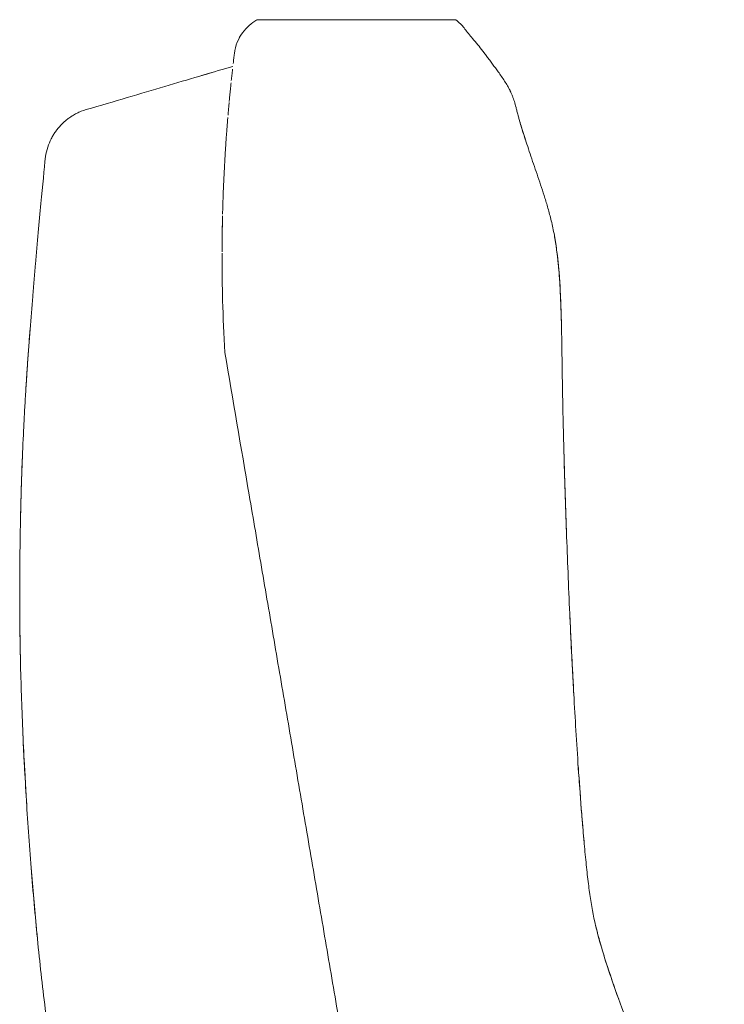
# Model space of a CAD drawing. Header units: metres. Extents: x 4.1 to 64.5, y -1.6 to 14.4.
# Tile 39 of 84: x 21.443 to 21.588, y 0.411 to 0.613. Entities that reach past the tile are written whole.
import ezdxf

# ---------------------------------------------------------------- set-up
doc = ezdxf.new("R2010")
doc.units = ezdxf.units.M
doc.layers.add('I-FURN', color=7, linetype='Continuous', lineweight=18)

# ---------------------------------------------------------------- blocks, each defined once
blk = doc.blocks.new('Furniture_Figueras-Seating_Smartseat_13011 - 13011-V1-Corte 4')
at = {"layer": 'I-FURN'}
for p, q in [((21.49221169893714, 0.6127271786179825), (21.49213301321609, 0.6126985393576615)), ((21.49221169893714, 0.6127271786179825), (21.49213301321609, 0.6126985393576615)), ((21.49221169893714, 0.6127271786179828), (21.4921330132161, 0.6126985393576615)), ((21.49221169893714, 0.6127271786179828), (21.4921330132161, 0.6126985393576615)), ((21.49221169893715, 0.6127271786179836), (21.4921330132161, 0.6126985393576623)), ((21.49221169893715, 0.6127271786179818), (21.49213301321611, 0.6126985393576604)), ((21.49221169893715, 0.6127271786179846), (21.49213301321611, 0.6126985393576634)), ((21.49213332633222, 0.612698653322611), (21.49221169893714, 0.6127271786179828)), ((21.49213332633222, 0.612698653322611), (21.49221169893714, 0.6127271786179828)), ((21.49213332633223, 0.612698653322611), (21.49221169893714, 0.6127271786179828)), ((21.49213332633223, 0.612698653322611), (21.49221169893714, 0.6127271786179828)), ((21.49213332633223, 0.6126986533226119), (21.49221169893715, 0.6127271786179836)), ((21.49213332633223, 0.61269865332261), (21.49221169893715, 0.6127271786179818)), ((21.49213332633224, 0.6126986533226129), (21.49221169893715, 0.6127271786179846)), ((21.53277397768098, 0.6127271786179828), (21.49221169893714, 0.6127271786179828)), ((21.53277397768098, 0.6127271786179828), (21.49221169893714, 0.6127271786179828)), ((21.53277397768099, 0.6127271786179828), (21.49221169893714, 0.6127271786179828)), ((21.53277397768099, 0.6127271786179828), (21.49221169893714, 0.6127271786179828)), ((21.53277397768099, 0.6127271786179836), (21.49221169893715, 0.6127271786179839)), ((21.53277397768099, 0.6127271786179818), (21.49221169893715, 0.6127271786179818)), ((21.532773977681, 0.6127271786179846), (21.49221169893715, 0.612727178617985))]:
    blk.add_line(p, q, dxfattribs=at)
for points in [[(21.48745018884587, 0.6058090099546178), (21.48764810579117, 0.6074291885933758), (21.48889535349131, 0.6103301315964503), (21.49098424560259, 0.6120709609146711), (21.49205364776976, 0.6126696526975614)], [(21.48897714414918, 0.6098569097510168), (21.48862477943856, 0.6093413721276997), (21.48832303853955, 0.6087842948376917), (21.4880799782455, 0.6081975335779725)], [(21.48897714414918, 0.6098569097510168), (21.48862477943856, 0.6093413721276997), (21.48832303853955, 0.6087842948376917), (21.4880799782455, 0.6081975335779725)], [(21.48897714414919, 0.6098569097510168), (21.48862477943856, 0.6093413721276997), (21.48832303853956, 0.6087842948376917), (21.48807997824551, 0.6081975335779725)], [(21.48897714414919, 0.6098569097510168), (21.48862477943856, 0.6093413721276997), (21.48832303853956, 0.6087842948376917), (21.48807997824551, 0.6081975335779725)], [(21.48897714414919, 0.6098569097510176), (21.48862477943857, 0.6093413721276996), (21.48832303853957, 0.6087842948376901), (21.48807997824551, 0.6081975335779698)], [(21.48897714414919, 0.609856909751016), (21.48862477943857, 0.6093413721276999), (21.48832303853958, 0.6087842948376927), (21.48807997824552, 0.6081975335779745)], [(21.4889771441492, 0.6098569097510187), (21.48862477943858, 0.6093413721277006), (21.48832303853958, 0.6087842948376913), (21.48807997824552, 0.6081975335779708)], [(21.48720288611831, 0.6037318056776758), (21.48724621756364, 0.6041054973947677), (21.48733046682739, 0.6048213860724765), (21.487411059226, 0.6054886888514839), (21.48745018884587, 0.6058090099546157)], [(21.45818306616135, 0.5946045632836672), (21.46397688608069, 0.5963201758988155), (21.47459673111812, 0.599464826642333), (21.48328098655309, 0.6020363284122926), (21.48713921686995, 0.603178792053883)], [(21.48271346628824, 0.601868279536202), (21.48205352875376, 0.601672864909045), (21.48138772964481, 0.6014757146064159), (21.48071606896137, 0.6012768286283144)], [(21.48271346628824, 0.6018682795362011), (21.48205352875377, 0.601672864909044), (21.48138772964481, 0.6014757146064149), (21.48071606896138, 0.6012768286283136)], [(21.48271346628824, 0.6018682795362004), (21.48205352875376, 0.6016728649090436), (21.48138772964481, 0.6014757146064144), (21.48071606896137, 0.601276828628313)], [(21.48271346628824, 0.6018682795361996), (21.48205352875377, 0.6016728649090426), (21.48138772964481, 0.6014757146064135), (21.48071606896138, 0.6012768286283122)], [(21.48271346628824, 0.6018682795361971), (21.48205352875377, 0.6016728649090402), (21.48138772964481, 0.601475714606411), (21.48071606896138, 0.6012768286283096)], [(21.48271346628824, 0.6018682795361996), (21.48205352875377, 0.6016728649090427), (21.48138772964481, 0.6014757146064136), (21.48071606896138, 0.6012768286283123)], [(21.48087743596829, 0.6013246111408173), (21.4815516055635, 0.6015242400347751), (21.48221415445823, 0.6017204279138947), (21.48286508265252, 0.6019131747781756)], [(21.48087743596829, 0.6013246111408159), (21.4815516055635, 0.6015242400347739), (21.48221415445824, 0.6017204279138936), (21.48286508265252, 0.6019131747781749)], [(21.48087743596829, 0.6013246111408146), (21.4815516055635, 0.6015242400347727), (21.48221415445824, 0.6017204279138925), (21.48286508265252, 0.6019131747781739)], [(21.48087743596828, 0.6013246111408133), (21.48155160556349, 0.6015242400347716), (21.48221415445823, 0.6017204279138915), (21.48286508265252, 0.601913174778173)], [(21.48087743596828, 0.6013246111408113), (21.48155160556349, 0.6015242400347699), (21.48221415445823, 0.6017204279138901), (21.48286508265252, 0.6019131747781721)], [(21.48087743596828, 0.6013246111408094), (21.48155160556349, 0.601524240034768), (21.48221415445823, 0.6017204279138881), (21.48286508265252, 0.60191317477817)]]:
    blk.add_open_spline(points, degree=3, dxfattribs=at)
for points, knots in [([(21.532773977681, 0.6127271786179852), (21.53319997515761, 0.6124078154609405), (21.5339140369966, 0.6117689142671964), (21.53483814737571, 0.6106008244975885), (21.53553246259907, 0.6096544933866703), (21.5364565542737, 0.6086163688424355), (21.53756696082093, 0.6072733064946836), (21.53840710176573, 0.6061684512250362), (21.53912674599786, 0.6052190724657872), (21.53972903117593, 0.60442139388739), (21.54032534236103, 0.6036254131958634), (21.54088552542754, 0.6028686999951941), (21.54147476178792, 0.602059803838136), (21.542141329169, 0.6011189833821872), (21.54279357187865, 0.6001465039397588), (21.54337602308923, 0.5992034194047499), (21.54382617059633, 0.5983779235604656), (21.54415715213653, 0.597675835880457), (21.54439477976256, 0.5971051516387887), (21.544603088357, 0.5965332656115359), (21.54484182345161, 0.5957950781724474), (21.54505997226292, 0.5950084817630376), (21.54530979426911, 0.5940332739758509), (21.5455327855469, 0.5931578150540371), (21.54577955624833, 0.5922489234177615), (21.54603142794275, 0.5913813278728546), (21.54625114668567, 0.5906492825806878), (21.54649717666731, 0.5898538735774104), (21.54684993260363, 0.5887414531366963), (21.54734053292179, 0.5872404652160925), (21.54799807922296, 0.5852855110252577), (21.54894294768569, 0.5825215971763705), (21.54991482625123, 0.5796967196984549), (21.55075728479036, 0.5771273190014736), (21.55123054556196, 0.5756083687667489), (21.5515768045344, 0.5744460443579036), (21.551922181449, 0.5732174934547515), (21.55238158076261, 0.571450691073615), (21.553142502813, 0.5680555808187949), (21.55393289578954, 0.5621774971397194), (21.55429035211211, 0.5553513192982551), (21.55441847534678, 0.5505111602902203), (21.55447205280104, 0.5478175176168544), (21.55450519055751, 0.5458677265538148), (21.55453429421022, 0.5439783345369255), (21.55457116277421, 0.5414857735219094), (21.55463557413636, 0.5372131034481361), (21.55475383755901, 0.5312579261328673), (21.5549039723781, 0.5252581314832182), (21.55504725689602, 0.5202112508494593), (21.55517024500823, 0.516195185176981), (21.55530693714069, 0.5120367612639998), (21.55550052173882, 0.5065144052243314), (21.55576642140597, 0.4995586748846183), (21.55606496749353, 0.4925427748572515), (21.55632418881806, 0.4869124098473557), (21.55653197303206, 0.4826325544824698), (21.55674305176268, 0.4785150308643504), (21.55702011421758, 0.4733838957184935), (21.55737619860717, 0.4672465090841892), (21.55786370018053, 0.4596336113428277), (21.55835867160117, 0.4527404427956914), (21.55884139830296, 0.4467973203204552), (21.55924433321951, 0.4423129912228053), (21.55966925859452, 0.4381299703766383), (21.56025676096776, 0.4332202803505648), (21.56098035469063, 0.4290679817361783), (21.56198996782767, 0.4250046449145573), (21.56287872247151, 0.4219260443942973), (21.56391097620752, 0.4186594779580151), (21.56550079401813, 0.4139517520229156), (21.56780081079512, 0.4076619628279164), (21.57091123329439, 0.3998425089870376), (21.57538633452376, 0.3894660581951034), (21.58126531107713, 0.376852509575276), (21.58569998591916, 0.367406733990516), (21.58777694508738, 0.3628778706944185)], [0, 0, 0, 0, 0.06666666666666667, 0.1, 0.1333333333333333, 0.1666666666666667, 0.2, 0.2333333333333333, 0.25, 0.2666666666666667, 0.2833333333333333, 0.3, 0.3166666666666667, 0.3333333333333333, 0.35, 0.3666666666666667, 0.3833333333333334, 0.3916666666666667, 0.4, 0.4083333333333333, 0.4166666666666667, 0.4333333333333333, 0.4416666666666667, 0.45, 0.4583333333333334, 0.4625, 0.4666666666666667, 0.4708333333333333, 0.475, 0.4833333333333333, 0.4916666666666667, 0.5, 0.5166666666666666, 0.5249999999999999, 0.5291666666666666, 0.5333333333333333, 0.5375000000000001, 0.5416666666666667, 0.55, 0.5666666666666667, 0.5833333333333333, 0.5916666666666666, 0.5958333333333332, 0.6, 0.6041666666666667, 0.6083333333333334, 0.6166666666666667, 0.6333333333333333, 0.6499999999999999, 0.6583333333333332, 0.6666666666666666, 0.675, 0.6833333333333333, 0.7, 0.7166666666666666, 0.7249999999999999, 0.7333333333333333, 0.7416666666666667, 0.75, 0.7666666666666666, 0.7833333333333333, 0.8, 0.8083333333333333, 0.8166666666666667, 0.825, 0.8333333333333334, 0.8500000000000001, 0.8583333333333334, 0.8666666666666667, 0.875, 0.8833333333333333, 0.9, 0.9166666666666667, 0.9333333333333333, 0.9666666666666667, 1, 1, 1, 1]), ([(21.4868178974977, 0.6002565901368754), (21.48685685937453, 0.6006256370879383), (21.48693857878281, 0.6013874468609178), (21.48702472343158, 0.6021658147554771), (21.48706986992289, 0.6025672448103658)], [0.69482820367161, 0.69482820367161, 0.69482820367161, 0.69482820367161, 0.75, 0.8125, 0.8125, 0.8125, 0.8125]), ([(21.48667267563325, 0.5988537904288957), (21.48666905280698, 0.5988180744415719), (21.48664043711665, 0.59853552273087), (21.48659869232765, 0.5981183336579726), (21.4865458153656, 0.5975803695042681), (21.48650366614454, 0.5971460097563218), (21.48646281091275, 0.5967191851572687), (21.48642808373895, 0.5963517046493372), (21.4864060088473, 0.5961156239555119), (21.4863962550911, 0.5960107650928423)], [0.2439516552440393, 0.2439516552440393, 0.2439516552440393, 0.2439516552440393, 0.25, 0.2916666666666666, 0.3125, 0.3333333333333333, 0.3541666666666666, 0.375, 0.3911606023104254, 0.3911606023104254, 0.3911606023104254, 0.3911606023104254]), ([(21.48658698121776, 0.597998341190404), (21.48659064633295, 0.5980353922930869), (21.48661697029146, 0.598301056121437), (21.48667799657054, 0.5989098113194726), (21.48673470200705, 0.5994612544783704), (21.48676811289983, 0.5997819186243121)], [0.5886904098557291, 0.5886904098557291, 0.5886904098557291, 0.5886904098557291, 0.59375, 0.625, 0.671525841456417, 0.671525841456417, 0.671525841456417, 0.671525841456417]), ([(21.5440637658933, 0.5978706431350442), (21.543905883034, 0.5982118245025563), (21.54369775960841, 0.5986164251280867), (21.54346918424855, 0.5990212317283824), (21.54343117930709, 0.5990876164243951)], [0.6428571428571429, 0.6428571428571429, 0.6428571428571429, 0.6428571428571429, 0.6607142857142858, 0.6642153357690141, 0.6642153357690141, 0.6642153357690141, 0.6642153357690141]), ([(21.54406376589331, 0.5978706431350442), (21.54390588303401, 0.5982118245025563), (21.54369775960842, 0.5986164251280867), (21.54346918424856, 0.5990212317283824), (21.5434311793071, 0.5990876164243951)], [0.6428571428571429, 0.6428571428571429, 0.6428571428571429, 0.6428571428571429, 0.6607142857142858, 0.6642153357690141, 0.6642153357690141, 0.6642153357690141, 0.6642153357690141]), ([(21.54406376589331, 0.5978706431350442), (21.54390588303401, 0.5982118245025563), (21.54369775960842, 0.5986164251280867), (21.54346918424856, 0.5990212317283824), (21.5434311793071, 0.5990876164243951)], [0.6428571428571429, 0.6428571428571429, 0.6428571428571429, 0.6428571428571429, 0.6607142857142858, 0.6642153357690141, 0.6642153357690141, 0.6642153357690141, 0.6642153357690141]), ([(21.54406376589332, 0.5978706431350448), (21.54390588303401, 0.5982118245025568), (21.54369775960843, 0.5986164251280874), (21.54346918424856, 0.5990212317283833), (21.54343117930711, 0.5990876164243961)], [0.6428571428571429, 0.6428571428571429, 0.6428571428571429, 0.6428571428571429, 0.6607142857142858, 0.6642153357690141, 0.6642153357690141, 0.6642153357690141, 0.6642153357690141]), ([(21.54406376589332, 0.5978706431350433), (21.54390588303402, 0.5982118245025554), (21.54369775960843, 0.5986164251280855), (21.54346918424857, 0.5990212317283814), (21.54343117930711, 0.5990876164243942)], [0.6428571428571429, 0.6428571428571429, 0.6428571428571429, 0.6428571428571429, 0.6607142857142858, 0.6642153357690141, 0.6642153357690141, 0.6642153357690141, 0.6642153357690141]), ([(21.54406376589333, 0.597870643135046), (21.54390588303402, 0.5982118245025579), (21.54369775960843, 0.5986164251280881), (21.54346918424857, 0.599021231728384), (21.54343117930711, 0.5990876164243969)], [0.6428571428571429, 0.6428571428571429, 0.6428571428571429, 0.6428571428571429, 0.6607142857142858, 0.6642153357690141, 0.6642153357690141, 0.6642153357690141, 0.6642153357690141]), ([(21.4487607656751, 0.5847037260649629), (21.44886382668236, 0.5853869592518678), (21.44918060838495, 0.5866851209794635), (21.44979066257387, 0.5881197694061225), (21.45035344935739, 0.5891216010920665), (21.45079874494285, 0.5897992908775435), (21.45119791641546, 0.5903267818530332), (21.45153872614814, 0.5907334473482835), (21.45180973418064, 0.59103548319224), (21.45208812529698, 0.591325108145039), (21.45245909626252, 0.5916862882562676), (21.4529373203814, 0.5921089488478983), (21.45356256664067, 0.5925942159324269), (21.45428876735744, 0.5930818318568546), (21.45512933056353, 0.5935556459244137), (21.45636090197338, 0.5941201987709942), (21.45742176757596, 0.5944508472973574), (21.45818306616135, 0.5946045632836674)], [0, 0, 0, 0, 0.125, 0.25, 0.3125, 0.375, 0.4375, 0.46875, 0.5, 0.53125, 0.5625, 0.625, 0.6875, 0.75, 0.8125, 0.875, 1, 1, 1, 1]), ([(21.48623277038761, 0.5942010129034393), (21.48625179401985, 0.594418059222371), (21.48628432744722, 0.5947849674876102), (21.48633014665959, 0.5952929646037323), (21.48635922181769, 0.5956104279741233), (21.48637370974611, 0.5957674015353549)], [0.4485778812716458, 0.4485778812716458, 0.4485778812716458, 0.4485778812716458, 0.46875, 0.484375, 0.5, 0.5, 0.5, 0.5]), ([(21.48576128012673, 0.5882200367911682), (21.48578659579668, 0.5885816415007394), (21.48583553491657, 0.5892641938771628), (21.48589488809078, 0.5900603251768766), (21.48594104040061, 0.5906631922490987), (21.48597570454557, 0.5911082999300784), (21.48600942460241, 0.5915341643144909), (21.48605173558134, 0.5920604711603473), (21.48608293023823, 0.5924402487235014), (21.48610318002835, 0.5926838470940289), (21.48610496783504, 0.5927053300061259)], [0.3275600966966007, 0.3275600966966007, 0.3275600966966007, 0.3275600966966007, 0.34375, 0.359375, 0.3671875, 0.375, 0.3828125, 0.390625, 0.40625, 0.4077715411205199, 0.4077715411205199, 0.4077715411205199, 0.4077715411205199]), ([(21.48622596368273, 0.5941232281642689), (21.48621929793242, 0.5940469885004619), (21.48620314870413, 0.5938615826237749), (21.48617618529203, 0.5935490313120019), (21.4861548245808, 0.5932983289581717), (21.48614399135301, 0.5931702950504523)], [0.4715386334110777, 0.4715386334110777, 0.4715386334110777, 0.4715386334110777, 0.4791666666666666, 0.4895833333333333, 0.5, 0.5, 0.5, 0.5]), ([(21.54707855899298, 0.5880445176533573), (21.54678732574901, 0.5889343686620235), (21.54636194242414, 0.5902780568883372), (21.54602650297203, 0.5913932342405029), (21.545799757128, 0.5921838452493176), (21.54566653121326, 0.5926657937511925), (21.54559660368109, 0.5929266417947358), (21.54556192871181, 0.5930577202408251)], [0.5183977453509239, 0.5183977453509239, 0.5183977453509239, 0.5183977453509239, 0.5357142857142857, 0.5535714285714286, 0.5625, 0.5669642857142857, 0.5714285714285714, 0.5714285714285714, 0.5714285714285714, 0.5714285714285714]), ([(21.54707855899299, 0.5880445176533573), (21.54678732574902, 0.5889343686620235), (21.54636194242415, 0.5902780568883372), (21.54602650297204, 0.5913932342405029), (21.54579975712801, 0.5921838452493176), (21.54566653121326, 0.5926657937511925), (21.5455966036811, 0.5929266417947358), (21.54556192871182, 0.5930577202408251)], [0.5183977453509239, 0.5183977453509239, 0.5183977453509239, 0.5183977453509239, 0.5357142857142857, 0.5535714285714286, 0.5625, 0.5669642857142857, 0.5714285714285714, 0.5714285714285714, 0.5714285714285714, 0.5714285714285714]), ([(21.54707855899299, 0.5880445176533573), (21.54678732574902, 0.5889343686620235), (21.54636194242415, 0.5902780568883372), (21.54602650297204, 0.5913932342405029), (21.54579975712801, 0.5921838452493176), (21.54566653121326, 0.5926657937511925), (21.5455966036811, 0.5929266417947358), (21.54556192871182, 0.5930577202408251)], [0.5183977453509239, 0.5183977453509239, 0.5183977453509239, 0.5183977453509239, 0.5357142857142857, 0.5535714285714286, 0.5625, 0.5669642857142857, 0.5714285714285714, 0.5714285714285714, 0.5714285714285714, 0.5714285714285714]), ([(21.547078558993, 0.5880445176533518), (21.54678732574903, 0.5889343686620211), (21.54636194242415, 0.5902780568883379), (21.54602650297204, 0.5913932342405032), (21.54579975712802, 0.592183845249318), (21.54566653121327, 0.5926657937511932), (21.54559660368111, 0.5929266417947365), (21.54556192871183, 0.593057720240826)], [0.5183977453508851, 0.5183977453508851, 0.5183977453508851, 0.5183977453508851, 0.5357142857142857, 0.5535714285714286, 0.5625, 0.5669642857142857, 0.5714285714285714, 0.5714285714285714, 0.5714285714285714, 0.5714285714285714]), ([(21.547078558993, 0.5880445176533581), (21.54678732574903, 0.5889343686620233), (21.54636194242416, 0.5902780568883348), (21.54602650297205, 0.591393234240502), (21.54579975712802, 0.5921838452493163), (21.54566653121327, 0.5926657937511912), (21.54559660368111, 0.592926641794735), (21.54556192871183, 0.5930577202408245)], [0.5183977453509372, 0.5183977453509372, 0.5183977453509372, 0.5183977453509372, 0.5357142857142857, 0.5535714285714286, 0.5625, 0.5669642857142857, 0.5714285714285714, 0.5714285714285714, 0.5714285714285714, 0.5714285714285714]), ([(21.547078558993, 0.5880445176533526), (21.54678732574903, 0.5889343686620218), (21.54636194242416, 0.5902780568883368), (21.54602650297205, 0.5913932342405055), (21.54579975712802, 0.5921838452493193), (21.54566653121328, 0.5926657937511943), (21.54559660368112, 0.5929266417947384), (21.54556192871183, 0.5930577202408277)], [0.5183977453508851, 0.5183977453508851, 0.5183977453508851, 0.5183977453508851, 0.5357142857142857, 0.5535714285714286, 0.5625, 0.5669642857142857, 0.5714285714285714, 0.5714285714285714, 0.5714285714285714, 0.5714285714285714]), ([(21.48577138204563, 0.588363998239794), (21.48575299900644, 0.5881029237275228), (21.48570655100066, 0.5874325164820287), (21.48564258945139, 0.5864683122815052), (21.48558114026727, 0.585494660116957), (21.48552591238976, 0.5845877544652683), (21.48548547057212, 0.5838903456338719), (21.48546117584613, 0.5834565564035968)], [0.610803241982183, 0.610803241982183, 0.610803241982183, 0.610803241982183, 0.625, 0.6458333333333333, 0.65625, 0.6666666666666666, 0.6822101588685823, 0.6822101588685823, 0.6822101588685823, 0.6822101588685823]), ([(21.4567221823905, 0.3628778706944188), (21.45624256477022, 0.3650719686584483), (21.45530930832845, 0.3695228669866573), (21.45348218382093, 0.3789425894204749), (21.45133806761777, 0.3913200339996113), (21.44921785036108, 0.4058341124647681), (21.44752819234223, 0.4200590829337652), (21.44616579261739, 0.4344185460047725), (21.44505397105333, 0.4492471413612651), (21.44435815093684, 0.4614913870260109), (21.44394864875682, 0.4709997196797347), (21.44371727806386, 0.4779362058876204), (21.44355837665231, 0.4849972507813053), (21.44348117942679, 0.4922295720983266), (21.44348928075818, 0.4994814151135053), (21.44357167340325, 0.5064994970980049), (21.44371124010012, 0.5133850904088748), (21.44391361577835, 0.5204465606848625), (21.44416694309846, 0.5265315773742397), (21.44438803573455, 0.5308517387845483), (21.44452494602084, 0.5333153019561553), (21.44463226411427, 0.5351538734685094), (21.44474353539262, 0.536977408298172), (21.4448967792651, 0.5393899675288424), (21.44517646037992, 0.5435597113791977), (21.44560188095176, 0.5493581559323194), (21.44605000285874, 0.5549681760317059), (21.4464203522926, 0.5593888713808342), (21.44680255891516, 0.5638241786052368), (21.44728750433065, 0.5692424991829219), (21.44802495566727, 0.5771718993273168), (21.44850325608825, 0.5820879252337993), (21.4487607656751, 0.5847037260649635)], [0, 0, 0, 0, 0.03125, 0.0625, 0.125, 0.1875, 0.25, 0.3125, 0.375, 0.4375, 0.46875, 0.5, 0.53125, 0.5625, 0.59375, 0.625, 0.65625, 0.6875, 0.71875, 0.734375, 0.7421875, 0.75, 0.7578125, 0.765625, 0.78125, 0.8125, 0.84375, 0.859375, 0.875, 0.90625, 0.9375, 1, 1, 1, 1]), ([(21.4850337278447, 0.572913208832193), (21.4850429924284, 0.5732826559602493), (21.48509164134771, 0.5751043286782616), (21.48520057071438, 0.5782170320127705), (21.48534459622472, 0.5813110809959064), (21.48543140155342, 0.582926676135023), (21.48546248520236, 0.5834808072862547)], [0.1796338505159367, 0.1796338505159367, 0.1796338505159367, 0.1796338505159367, 0.1875, 0.21875, 0.25, 0.2677218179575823, 0.2677218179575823, 0.2677218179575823, 0.2677218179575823]), ([(21.48502496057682, 0.5725575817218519), (21.48502326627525, 0.5724872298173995), (21.48498369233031, 0.5708225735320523), (21.48494332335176, 0.5683890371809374), (21.48492888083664, 0.5659428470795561), (21.48492697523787, 0.5651876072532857)], [0.7898255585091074, 0.7898255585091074, 0.7898255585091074, 0.7898255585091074, 0.7916666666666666, 0.8333333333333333, 0.851599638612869, 0.851599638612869, 0.851599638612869, 0.851599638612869]), ([(21.48493322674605, 0.5665565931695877), (21.48493977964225, 0.5675631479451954), (21.48496118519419, 0.569519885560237), (21.48499872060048, 0.5714409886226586), (21.48502040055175, 0.5723642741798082)], [0.1359219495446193, 0.1359219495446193, 0.1359219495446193, 0.1359219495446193, 0.15625, 0.1757535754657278, 0.1757535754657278, 0.1757535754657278, 0.1757535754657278]), ([(21.55443779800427, 0.5494946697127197), (21.55439445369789, 0.5515184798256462), (21.55430671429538, 0.554659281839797), (21.55413375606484, 0.5581314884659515), (21.55399130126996, 0.5602543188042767), (21.55386801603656, 0.5617869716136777), (21.55372277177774, 0.5633078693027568), (21.55348981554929, 0.5653637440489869), (21.55320100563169, 0.5673644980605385), (21.55293387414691, 0.5688142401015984), (21.55284562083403, 0.5692624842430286)], [0.396146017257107, 0.396146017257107, 0.396146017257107, 0.396146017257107, 0.4107142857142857, 0.4196428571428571, 0.4241071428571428, 0.4285714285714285, 0.4330357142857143, 0.4375, 0.4464285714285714, 0.450474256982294, 0.450474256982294, 0.450474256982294, 0.450474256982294]), ([(21.55443779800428, 0.5494946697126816), (21.5543944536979, 0.5515184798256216), (21.55430671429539, 0.5546592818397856), (21.55413375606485, 0.5581314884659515), (21.55399130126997, 0.5602543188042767), (21.55386801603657, 0.5617869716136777), (21.55372277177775, 0.5633078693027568), (21.5534898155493, 0.5653637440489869), (21.5532010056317, 0.5673644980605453), (21.55293387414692, 0.568814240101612), (21.55284562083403, 0.5692624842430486)], [0.3961460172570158, 0.3961460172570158, 0.3961460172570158, 0.3961460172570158, 0.4107142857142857, 0.4196428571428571, 0.4241071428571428, 0.4285714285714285, 0.4330357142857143, 0.4375, 0.4464285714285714, 0.4504742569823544, 0.4504742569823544, 0.4504742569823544, 0.4504742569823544]), ([(21.55443779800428, 0.5494946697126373), (21.5543944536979, 0.5515184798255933), (21.55430671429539, 0.5546592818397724), (21.55413375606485, 0.5581314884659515), (21.55399130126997, 0.5602543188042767), (21.55386801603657, 0.5617869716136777), (21.55372277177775, 0.5633078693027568), (21.5534898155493, 0.5653637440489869), (21.5532010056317, 0.5673644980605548), (21.55293387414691, 0.56881424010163), (21.55284562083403, 0.5692624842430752)], [0.3961460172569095, 0.3961460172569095, 0.3961460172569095, 0.3961460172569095, 0.4107142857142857, 0.4196428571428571, 0.4241071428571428, 0.4285714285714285, 0.4330357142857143, 0.4375, 0.4464285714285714, 0.4504742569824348, 0.4504742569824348, 0.4504742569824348, 0.4504742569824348]), ([(21.55443779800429, 0.5494946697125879), (21.55439445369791, 0.551518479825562), (21.5543067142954, 0.554659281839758), (21.55413375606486, 0.5581314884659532), (21.55399130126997, 0.5602543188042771), (21.55386801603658, 0.561786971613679), (21.55372277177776, 0.5633078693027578), (21.55348981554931, 0.565363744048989), (21.5532010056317, 0.5673644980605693), (21.55293387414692, 0.5688142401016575), (21.55284562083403, 0.569262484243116)], [0.396146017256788, 0.396146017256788, 0.396146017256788, 0.396146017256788, 0.4107142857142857, 0.4196428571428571, 0.4241071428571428, 0.4285714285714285, 0.4330357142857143, 0.4375, 0.4464285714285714, 0.4504742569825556, 0.4504742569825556, 0.4504742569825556, 0.4504742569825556]), ([(21.5544377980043, 0.5494946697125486), (21.55439445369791, 0.5515184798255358), (21.5543067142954, 0.5546592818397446), (21.55413375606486, 0.5581314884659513), (21.55399130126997, 0.5602543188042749), (21.55386801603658, 0.5617869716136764), (21.55372277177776, 0.5633078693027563), (21.55348981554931, 0.5653637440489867), (21.5532010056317, 0.5673644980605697), (21.55293387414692, 0.5688142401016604), (21.55284562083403, 0.5692624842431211)], [0.3961460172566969, 0.3961460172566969, 0.3961460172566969, 0.3961460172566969, 0.4107142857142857, 0.4196428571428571, 0.4241071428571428, 0.4285714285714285, 0.4330357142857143, 0.4375, 0.4464285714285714, 0.4504742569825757, 0.4504742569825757, 0.4504742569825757, 0.4504742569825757]), ([(21.5544377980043, 0.5494946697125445), (21.55439445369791, 0.5515184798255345), (21.5543067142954, 0.5546592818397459), (21.55413375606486, 0.5581314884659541), (21.55399130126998, 0.5602543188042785), (21.55386801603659, 0.5617869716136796), (21.55372277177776, 0.5633078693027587), (21.55348981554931, 0.5653637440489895), (21.5532010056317, 0.5673644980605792), (21.55293387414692, 0.5688142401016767), (21.55284562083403, 0.5692624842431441)], [0.3961460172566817, 0.3961460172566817, 0.3961460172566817, 0.3961460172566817, 0.4107142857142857, 0.4196428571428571, 0.4241071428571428, 0.4285714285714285, 0.4330357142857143, 0.4375, 0.4464285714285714, 0.450474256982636, 0.450474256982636, 0.450474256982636, 0.450474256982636]), ([(21.48549633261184, 0.5445812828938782), (21.48528338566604, 0.5482643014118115), (21.48506598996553, 0.5535688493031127), (21.48493923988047, 0.5602138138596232), (21.48492369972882, 0.5633676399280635), (21.48492647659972, 0.5649275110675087)], [0, 0, 0, 0, 0.0625, 0.09375, 0.125, 0.125, 0.125, 0.125]), ([(21.44561006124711, 0.5493680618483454), (21.44552865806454, 0.5483055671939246), (21.44536088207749, 0.5460713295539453), (21.44515700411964, 0.5432216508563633), (21.44499477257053, 0.540850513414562), (21.44487659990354, 0.5390660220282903), (21.44480039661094, 0.5378735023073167), (21.44476302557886, 0.5372772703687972)], [0.2043897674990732, 0.2043897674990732, 0.2043897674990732, 0.2043897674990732, 0.21875, 0.234375, 0.2421875, 0.25, 0.2578125, 0.2578125, 0.2578125, 0.2578125]), ([(21.44561006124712, 0.5493680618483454), (21.44552865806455, 0.5483055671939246), (21.44536088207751, 0.5460713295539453), (21.44515700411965, 0.5432216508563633), (21.44499477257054, 0.540850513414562), (21.44487659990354, 0.5390660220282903), (21.44480039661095, 0.5378735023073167), (21.44476302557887, 0.5372772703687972)], [0.2043897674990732, 0.2043897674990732, 0.2043897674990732, 0.2043897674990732, 0.21875, 0.234375, 0.2421875, 0.25, 0.2578125, 0.2578125, 0.2578125, 0.2578125]), ([(21.44561006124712, 0.5493680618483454), (21.44552865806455, 0.5483055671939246), (21.44536088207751, 0.5460713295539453), (21.44515700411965, 0.5432216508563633), (21.44499477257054, 0.540850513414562), (21.44487659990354, 0.5390660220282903), (21.44480039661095, 0.5378735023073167), (21.44476302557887, 0.5372772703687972)], [0.2043897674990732, 0.2043897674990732, 0.2043897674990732, 0.2043897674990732, 0.21875, 0.234375, 0.2421875, 0.25, 0.2578125, 0.2578125, 0.2578125, 0.2578125]), ([(21.44561006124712, 0.5493680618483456), (21.44552865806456, 0.5483055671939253), (21.44536088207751, 0.5460713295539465), (21.44515700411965, 0.5432216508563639), (21.44499477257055, 0.5408505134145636), (21.44487659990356, 0.5390660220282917), (21.44480039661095, 0.5378735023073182), (21.44476302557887, 0.5372772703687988)], [0.2043897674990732, 0.2043897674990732, 0.2043897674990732, 0.2043897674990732, 0.21875, 0.234375, 0.2421875, 0.25, 0.2578125, 0.2578125, 0.2578125, 0.2578125]), ([(21.44561006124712, 0.5493680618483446), (21.44552865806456, 0.5483055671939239), (21.44536088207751, 0.5460713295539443), (21.44515700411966, 0.543221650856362), (21.44499477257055, 0.5408505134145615), (21.44487659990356, 0.5390660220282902), (21.44480039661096, 0.5378735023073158), (21.44476302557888, 0.5372772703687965)], [0.2043897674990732, 0.2043897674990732, 0.2043897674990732, 0.2043897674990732, 0.21875, 0.234375, 0.2421875, 0.25, 0.2578125, 0.2578125, 0.2578125, 0.2578125]), ([(21.44561006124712, 0.5493680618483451), (21.44552865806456, 0.5483055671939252), (21.44536088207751, 0.5460713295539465), (21.44515700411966, 0.5432216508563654), (21.44499477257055, 0.5408505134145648), (21.44487659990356, 0.5390660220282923), (21.44480039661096, 0.5378735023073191), (21.44476302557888, 0.5372772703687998)], [0.2043897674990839, 0.2043897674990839, 0.2043897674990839, 0.2043897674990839, 0.21875, 0.234375, 0.2421875, 0.25, 0.2578125, 0.2578125, 0.2578125, 0.2578125]), ([(21.48549633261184, 0.5445812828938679), (21.48713845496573, 0.5349816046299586), (21.489629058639, 0.5204217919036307), (21.49300707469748, 0.5006742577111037), (21.49556445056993, 0.4857241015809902), (21.49816465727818, 0.470523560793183), (21.50080388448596, 0.4550949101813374), (21.50345596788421, 0.4395911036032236), (21.50609474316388, 0.4241650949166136), (21.50871639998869, 0.4088391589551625), (21.51221440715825, 0.3883901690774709), (21.51483357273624, 0.3730787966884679), (21.51657854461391, 0.3628778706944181)], [0, 0, 0, 0, 0.1666666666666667, 0.25, 0.3333333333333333, 0.4166666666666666, 0.5, 0.5833333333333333, 0.6666666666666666, 0.75, 0.8333333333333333, 1, 1, 1, 1]), ([(21.51657854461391, 0.3628778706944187), (21.51483357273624, 0.3730787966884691), (21.51221440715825, 0.3883901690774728), (21.50871639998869, 0.4088391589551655), (21.50609474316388, 0.4241650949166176), (21.50345596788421, 0.4395911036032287), (21.50080388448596, 0.4550949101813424), (21.49816465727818, 0.4705235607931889), (21.49556445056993, 0.4857241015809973), (21.49300707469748, 0.5006742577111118), (21.489629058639, 0.5204217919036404), (21.48713845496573, 0.5349816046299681), (21.48549633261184, 0.5445812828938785)], [0, 0, 0, 0, 0.1666666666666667, 0.25, 0.3333333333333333, 0.4166666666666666, 0.5, 0.5833333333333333, 0.6666666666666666, 0.75, 0.8333333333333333, 1, 1, 1, 1]), ([(21.55549249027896, 0.5068260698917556), (21.55539137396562, 0.5095841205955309), (21.55519928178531, 0.5151458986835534), (21.55502328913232, 0.5209878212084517), (21.55493757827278, 0.5241268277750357), (21.55492865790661, 0.5244571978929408)], [0.3041877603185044, 0.3041877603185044, 0.3041877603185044, 0.3041877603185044, 0.3214285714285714, 0.3392857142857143, 0.3413858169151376, 0.3413858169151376, 0.3413858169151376, 0.3413858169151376]), ([(21.55549249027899, 0.5068260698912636), (21.55539137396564, 0.509584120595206), (21.55519928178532, 0.5151458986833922), (21.55502328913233, 0.5209878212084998), (21.55493757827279, 0.5241268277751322), (21.55492865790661, 0.5244571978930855)], [0.3041877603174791, 0.3041877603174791, 0.3041877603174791, 0.3041877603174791, 0.3214285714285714, 0.3392857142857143, 0.3413858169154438, 0.3413858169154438, 0.3413858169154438, 0.3413858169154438]), ([(21.555492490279, 0.5068260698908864), (21.55539137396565, 0.5095841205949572), (21.55519928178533, 0.5151458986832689), (21.55502328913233, 0.5209878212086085), (21.55493757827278, 0.52412682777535), (21.5549286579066, 0.5244571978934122)], [0.3041877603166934, 0.3041877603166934, 0.3041877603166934, 0.3041877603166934, 0.3214285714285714, 0.3392857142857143, 0.3413858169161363, 0.3413858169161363, 0.3413858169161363, 0.3413858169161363]), ([(21.55549249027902, 0.5068260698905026), (21.55539137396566, 0.5095841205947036), (21.55519928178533, 0.5151458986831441), (21.55502328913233, 0.5209878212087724), (21.55493757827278, 0.5241268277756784), (21.5549286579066, 0.5244571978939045)], [0.304187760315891, 0.304187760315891, 0.304187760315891, 0.304187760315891, 0.3214285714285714, 0.3392857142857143, 0.3413858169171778, 0.3413858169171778, 0.3413858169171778, 0.3413858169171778]), ([(21.55549249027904, 0.5068260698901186), (21.55539137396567, 0.5095841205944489), (21.55519928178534, 0.5151458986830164), (21.55502328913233, 0.5209878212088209), (21.55493757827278, 0.5241268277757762), (21.55492865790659, 0.5244571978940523)], [0.3041877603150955, 0.3041877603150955, 0.3041877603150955, 0.3041877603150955, 0.3214285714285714, 0.3392857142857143, 0.3413858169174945, 0.3413858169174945, 0.3413858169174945, 0.3413858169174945]), ([(21.55549249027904, 0.5068260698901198), (21.55539137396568, 0.5095841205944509), (21.55519928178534, 0.5151458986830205), (21.55502328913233, 0.5209878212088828), (21.55493757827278, 0.5241268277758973), (21.55492865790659, 0.5244571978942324)], [0.3041877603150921, 0.3041877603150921, 0.3041877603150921, 0.3041877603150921, 0.3214285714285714, 0.3392857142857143, 0.3413858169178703, 0.3413858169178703, 0.3413858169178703, 0.3413858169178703]), ([(21.4440658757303, 0.5240114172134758), (21.44398366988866, 0.5220298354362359), (21.44387242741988, 0.5189510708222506), (21.4437544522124, 0.5148122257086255), (21.44368202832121, 0.5117827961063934), (21.44364139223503, 0.5098208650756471), (21.44362507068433, 0.508968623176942)], [0.3166663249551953, 0.3166663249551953, 0.3166663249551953, 0.3166663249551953, 0.34375, 0.359375, 0.375, 0.386804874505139, 0.386804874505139, 0.386804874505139, 0.386804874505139]), ([(21.44406587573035, 0.5240114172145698), (21.44398366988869, 0.5220298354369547), (21.4438724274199, 0.5189510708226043), (21.44375445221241, 0.5148122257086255), (21.44368202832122, 0.5117827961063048), (21.44364139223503, 0.5098208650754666), (21.44362507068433, 0.508968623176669)], [0.3166663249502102, 0.3166663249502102, 0.3166663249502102, 0.3166663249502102, 0.34375, 0.359375, 0.375, 0.3868048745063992, 0.3868048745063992, 0.3868048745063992, 0.3868048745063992]), ([(21.44406587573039, 0.5240114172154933), (21.44398366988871, 0.5220298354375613), (21.44387242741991, 0.5189510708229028), (21.44375445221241, 0.5148122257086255), (21.44368202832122, 0.5117827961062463), (21.44364139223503, 0.509820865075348), (21.44362507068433, 0.508968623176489)], [0.3166663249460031, 0.3166663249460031, 0.3166663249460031, 0.3166663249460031, 0.34375, 0.359375, 0.375, 0.3868048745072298, 0.3868048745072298, 0.3868048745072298, 0.3868048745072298]), ([(21.44406587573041, 0.5240114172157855), (21.44398366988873, 0.522029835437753), (21.44387242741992, 0.5189510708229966), (21.44375445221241, 0.5148122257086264), (21.44368202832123, 0.511782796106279), (21.44364139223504, 0.5098208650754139), (21.44362507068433, 0.5089686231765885)], [0.3166663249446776, 0.3166663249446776, 0.3166663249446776, 0.3166663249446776, 0.34375, 0.359375, 0.375, 0.3868048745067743, 0.3868048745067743, 0.3868048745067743, 0.3868048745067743]), ([(21.44406587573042, 0.5240114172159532), (21.44398366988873, 0.5220298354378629), (21.44387242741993, 0.5189510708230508), (21.44375445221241, 0.5148122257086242), (21.44368202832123, 0.511782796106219), (21.44364139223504, 0.5098208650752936), (21.44362507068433, 0.508968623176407)], [0.3166663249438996, 0.3166663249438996, 0.3166663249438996, 0.3166663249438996, 0.34375, 0.359375, 0.375, 0.3868048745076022, 0.3868048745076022, 0.3868048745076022, 0.3868048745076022]), ([(21.44406587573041, 0.5240114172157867), (21.44398366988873, 0.5220298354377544), (21.44387242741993, 0.518951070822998), (21.44375445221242, 0.5148122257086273), (21.44368202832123, 0.5117827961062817), (21.44364139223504, 0.5098208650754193), (21.44362507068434, 0.5089686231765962)], [0.3166663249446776, 0.3166663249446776, 0.3166663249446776, 0.3166663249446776, 0.34375, 0.359375, 0.375, 0.3868048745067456, 0.3868048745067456, 0.3868048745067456, 0.3868048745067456]), ([(21.44348973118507, 0.4966346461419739), (21.44348552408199, 0.4946410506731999), (21.44349627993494, 0.4903028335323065), (21.44356406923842, 0.4850934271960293), (21.44363225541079, 0.4818350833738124), (21.44365492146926, 0.4808619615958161)], [0.4422007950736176, 0.4422007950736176, 0.4422007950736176, 0.4422007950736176, 0.46875, 0.5, 0.5132413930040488, 0.5132413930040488, 0.5132413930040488, 0.5132413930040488]), ([(21.44348973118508, 0.4966346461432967), (21.443485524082, 0.4946410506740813), (21.44349627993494, 0.4903028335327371), (21.44356406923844, 0.48509342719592), (21.44363225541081, 0.4818350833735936), (21.44365492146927, 0.4808619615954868)], [0.4422007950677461, 0.4422007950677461, 0.4422007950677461, 0.4422007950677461, 0.46875, 0.5, 0.5132413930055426, 0.5132413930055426, 0.5132413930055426, 0.5132413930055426]), ([(21.44348973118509, 0.4966346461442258), (21.443485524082, 0.4946410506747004), (21.44349627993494, 0.4903028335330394), (21.44356406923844, 0.4850934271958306), (21.44363225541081, 0.4818350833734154), (21.44365492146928, 0.4808619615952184)], [0.4422007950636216, 0.4422007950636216, 0.4422007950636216, 0.4422007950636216, 0.46875, 0.5, 0.5132413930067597, 0.5132413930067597, 0.5132413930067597, 0.5132413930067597]), ([(21.44348973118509, 0.4966346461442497), (21.44348552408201, 0.4946410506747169), (21.44349627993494, 0.4903028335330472), (21.44356406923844, 0.4850934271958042), (21.44363225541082, 0.4818350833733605), (21.44365492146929, 0.480861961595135)], [0.4422007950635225, 0.4422007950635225, 0.4422007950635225, 0.4422007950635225, 0.46875, 0.5, 0.5132413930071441, 0.5132413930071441, 0.5132413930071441, 0.5132413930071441]), ([(21.44348973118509, 0.4966346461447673), (21.44348552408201, 0.494641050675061), (21.44349627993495, 0.4903028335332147), (21.44356406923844, 0.4850934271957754), (21.44363225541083, 0.4818350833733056), (21.4436549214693, 0.4808619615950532)], [0.4422007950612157, 0.4422007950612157, 0.4422007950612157, 0.4422007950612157, 0.46875, 0.5, 0.5132413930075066, 0.5132413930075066, 0.5132413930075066, 0.5132413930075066]), ([(21.44348973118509, 0.4966346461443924), (21.44348552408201, 0.4946410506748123), (21.44349627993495, 0.4903028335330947), (21.44356406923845, 0.4850934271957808), (21.44363225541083, 0.481835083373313), (21.4436549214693, 0.4808619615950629)], [0.4422007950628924, 0.4422007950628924, 0.4422007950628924, 0.4422007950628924, 0.46875, 0.5, 0.5132413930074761, 0.5132413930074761, 0.5132413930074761, 0.5132413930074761]), ([(21.5569532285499, 0.474653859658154), (21.55682680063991, 0.4769385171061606), (21.55656701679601, 0.4818580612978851), (21.55631076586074, 0.4871800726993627), (21.55616347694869, 0.4904220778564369), (21.55613980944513, 0.4909481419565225)], [0.2353979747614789, 0.2353979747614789, 0.2353979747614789, 0.2353979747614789, 0.25, 0.2678571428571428, 0.2712884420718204, 0.2712884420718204, 0.2712884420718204, 0.2712884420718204]), ([(21.5569532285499, 0.4746538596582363), (21.55682680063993, 0.4769385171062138), (21.55656701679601, 0.4818580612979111), (21.55631076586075, 0.4871800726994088), (21.55616347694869, 0.4904220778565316), (21.55613980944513, 0.4909481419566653)], [0.2353979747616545, 0.2353979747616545, 0.2353979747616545, 0.2353979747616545, 0.25, 0.2678571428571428, 0.271288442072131, 0.271288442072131, 0.271288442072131, 0.271288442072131]), ([(21.55695322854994, 0.4746538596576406), (21.55682680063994, 0.4769385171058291), (21.55656701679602, 0.481858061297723), (21.55631076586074, 0.4871800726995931), (21.55616347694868, 0.4904220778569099), (21.55613980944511, 0.4909481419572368)], [0.2353979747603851, 0.2353979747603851, 0.2353979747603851, 0.2353979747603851, 0.25, 0.2678571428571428, 0.2712884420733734, 0.2712884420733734, 0.2712884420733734, 0.2712884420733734]), ([(21.55695322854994, 0.4746538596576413), (21.55682680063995, 0.47693851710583), (21.55656701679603, 0.4818580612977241), (21.55631076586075, 0.4871800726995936), (21.55616347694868, 0.4904220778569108), (21.55613980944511, 0.4909481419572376)], [0.2353979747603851, 0.2353979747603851, 0.2353979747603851, 0.2353979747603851, 0.25, 0.2678571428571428, 0.2712884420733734, 0.2712884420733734, 0.2712884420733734, 0.2712884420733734]), ([(21.55695322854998, 0.4746538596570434), (21.55682680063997, 0.4769385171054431), (21.55656701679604, 0.4818580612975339), (21.55631076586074, 0.4871800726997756), (21.55616347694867, 0.4904220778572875), (21.55613980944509, 0.4909481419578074)], [0.2353979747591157, 0.2353979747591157, 0.2353979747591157, 0.2353979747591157, 0.25, 0.2678571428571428, 0.2712884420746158, 0.2712884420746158, 0.2712884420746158, 0.2712884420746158]), ([(21.55695322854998, 0.4746538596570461), (21.55682680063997, 0.4769385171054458), (21.55656701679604, 0.4818580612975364), (21.55631076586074, 0.487180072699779), (21.55616347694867, 0.4904220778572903), (21.55613980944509, 0.4909481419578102)], [0.2353979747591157, 0.2353979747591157, 0.2353979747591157, 0.2353979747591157, 0.25, 0.2678571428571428, 0.2712884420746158, 0.2712884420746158, 0.2712884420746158, 0.2712884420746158]), ([(21.44416391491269, 0.4660988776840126), (21.44432865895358, 0.4624298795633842), (21.44457491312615, 0.4576951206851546), (21.44485572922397, 0.453055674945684), (21.44491798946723, 0.452057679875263)], [0.5780628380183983, 0.5780628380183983, 0.5780628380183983, 0.5780628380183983, 0.625, 0.6379275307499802, 0.6379275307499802, 0.6379275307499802, 0.6379275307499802]), ([(21.44416391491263, 0.4660988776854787), (21.44432865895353, 0.4624298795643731), (21.44457491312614, 0.4576951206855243), (21.44485572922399, 0.4530556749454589), (21.44491798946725, 0.4520576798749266)], [0.5780628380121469, 0.5780628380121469, 0.5780628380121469, 0.5780628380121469, 0.625, 0.6379275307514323, 0.6379275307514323, 0.6379275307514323, 0.6379275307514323]), ([(21.44416391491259, 0.4660988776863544), (21.4443286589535, 0.462429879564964), (21.44457491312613, 0.4576951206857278), (21.444855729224, 0.4530556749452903), (21.44491798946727, 0.4520576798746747)], [0.5780628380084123, 0.5780628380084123, 0.5780628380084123, 0.5780628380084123, 0.625, 0.6379275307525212, 0.6379275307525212, 0.6379275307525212, 0.6379275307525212]), ([(21.44416391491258, 0.466098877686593), (21.4443286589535, 0.4624298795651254), (21.44457491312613, 0.4576951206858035), (21.44485572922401, 0.4530556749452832), (21.44491798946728, 0.4520576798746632)], [0.5780628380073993, 0.5780628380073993, 0.5780628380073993, 0.5780628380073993, 0.625, 0.6379275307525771, 0.6379275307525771, 0.6379275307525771, 0.6379275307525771]), ([(21.44416391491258, 0.4660988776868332), (21.44432865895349, 0.4624298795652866), (21.44457491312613, 0.4576951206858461), (21.44485572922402, 0.453055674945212), (21.44491798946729, 0.4520576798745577)], [0.5780628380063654, 0.5780628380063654, 0.5780628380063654, 0.5780628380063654, 0.625, 0.6379275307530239, 0.6379275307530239, 0.6379275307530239, 0.6379275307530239]), ([(21.44416391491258, 0.4660988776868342), (21.4443286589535, 0.4624298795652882), (21.44457491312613, 0.457695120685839), (21.44485572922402, 0.4530556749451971), (21.44491798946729, 0.4520576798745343)], [0.5780628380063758, 0.5780628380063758, 0.5780628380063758, 0.5780628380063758, 0.625, 0.6379275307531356, 0.6379275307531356, 0.6379275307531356, 0.6379275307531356]), ([(21.55909385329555, 0.4440103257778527), (21.55905007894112, 0.4444901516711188), (21.55875192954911, 0.4478189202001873), (21.55832001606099, 0.4532303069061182), (21.55796708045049, 0.4582556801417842), (21.55784640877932, 0.4600411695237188)], [0.1755072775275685, 0.1755072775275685, 0.1755072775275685, 0.1755072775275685, 0.1785714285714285, 0.1964285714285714, 0.2064146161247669, 0.2064146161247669, 0.2064146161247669, 0.2064146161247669]), ([(21.55909385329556, 0.4440103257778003), (21.55905007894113, 0.4444901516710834), (21.55875192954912, 0.4478189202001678), (21.55832001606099, 0.4532303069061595), (21.5579670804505, 0.4582556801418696), (21.55784640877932, 0.4600411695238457)], [0.1755072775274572, 0.1755072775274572, 0.1755072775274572, 0.1755072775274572, 0.1785714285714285, 0.1964285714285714, 0.2064146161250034, 0.2064146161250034, 0.2064146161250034, 0.2064146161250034]), ([(21.55909385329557, 0.4440103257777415), (21.55905007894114, 0.4444901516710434), (21.55875192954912, 0.447818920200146), (21.55832001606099, 0.4532303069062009), (21.55796708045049, 0.458255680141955), (21.55784640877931, 0.4600411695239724)], [0.175507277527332, 0.175507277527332, 0.175507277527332, 0.175507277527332, 0.1785714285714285, 0.1964285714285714, 0.2064146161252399, 0.2064146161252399, 0.2064146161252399, 0.2064146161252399]), ([(21.55909385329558, 0.4440103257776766), (21.55905007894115, 0.4444901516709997), (21.55875192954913, 0.4478189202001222), (21.55832001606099, 0.4532303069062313), (21.55796708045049, 0.458255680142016), (21.55784640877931, 0.4600411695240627)], [0.1755072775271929, 0.1755072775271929, 0.1755072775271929, 0.1755072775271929, 0.1785714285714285, 0.1964285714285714, 0.2064146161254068, 0.2064146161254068, 0.2064146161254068, 0.2064146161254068]), ([(21.55909385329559, 0.4440103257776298), (21.55905007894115, 0.4444901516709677), (21.55875192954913, 0.4478189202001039), (21.55832001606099, 0.4532303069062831), (21.55796708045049, 0.4582556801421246), (21.5578464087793, 0.460041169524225)], [0.1755072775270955, 0.1755072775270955, 0.1755072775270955, 0.1755072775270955, 0.1785714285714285, 0.1964285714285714, 0.2064146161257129, 0.2064146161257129, 0.2064146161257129, 0.2064146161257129]), ([(21.55909385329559, 0.4440103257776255), (21.55905007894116, 0.4444901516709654), (21.55875192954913, 0.4478189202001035), (21.558320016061, 0.4532303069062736), (21.55796708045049, 0.4582556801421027), (21.55784640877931, 0.4600411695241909)], [0.1755072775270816, 0.1755072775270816, 0.1755072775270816, 0.1755072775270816, 0.1785714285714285, 0.1964285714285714, 0.2064146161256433, 0.2064146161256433, 0.2064146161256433, 0.2064146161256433]), ([(21.44583068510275, 0.43910934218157), (21.44615912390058, 0.4349307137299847), (21.44660584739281, 0.4297769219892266), (21.44711510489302, 0.4246137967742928), (21.44721653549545, 0.4236099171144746)], [0.6945929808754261, 0.6945929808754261, 0.6945929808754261, 0.6945929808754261, 0.75, 0.7633706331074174, 0.7633706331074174, 0.7633706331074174, 0.7633706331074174]), ([(21.44583068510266, 0.4391093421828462), (21.44615912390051, 0.43493071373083), (21.44660584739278, 0.4297769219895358), (21.44711510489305, 0.4246137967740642), (21.4472165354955, 0.4236099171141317)], [0.6945929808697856, 0.6945929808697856, 0.6945929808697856, 0.6945929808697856, 0.75, 0.7633706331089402, 0.7633706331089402, 0.7633706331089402, 0.7633706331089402]), ([(21.44583068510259, 0.4391093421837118), (21.44615912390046, 0.4349307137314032), (21.44660584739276, 0.4297769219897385), (21.44711510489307, 0.4246137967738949), (21.44721653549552, 0.4236099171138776)], [0.6945929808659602, 0.6945929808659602, 0.6945929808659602, 0.6945929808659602, 0.75, 0.7633706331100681, 0.7633706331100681, 0.7633706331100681, 0.7633706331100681]), ([(21.4458306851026, 0.4391093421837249), (21.44615912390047, 0.4349307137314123), (21.44660584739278, 0.4297769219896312), (21.4471151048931, 0.4246137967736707), (21.44721653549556, 0.4236099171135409)], [0.6945929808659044, 0.6945929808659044, 0.6945929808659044, 0.6945929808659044, 0.75, 0.7633706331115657, 0.7633706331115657, 0.7633706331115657, 0.7633706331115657]), ([(21.44583068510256, 0.4391093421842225), (21.44615912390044, 0.4349307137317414), (21.44660584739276, 0.4297769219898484), (21.44711510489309, 0.4246137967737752), (21.44721653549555, 0.4236099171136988)], [0.6945929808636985, 0.6945929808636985, 0.6945929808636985, 0.6945929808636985, 0.75, 0.7633706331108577, 0.7633706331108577, 0.7633706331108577, 0.7633706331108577]), ([(21.44583068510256, 0.4391093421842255), (21.44615912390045, 0.4349307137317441), (21.44660584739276, 0.4297769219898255), (21.44711510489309, 0.4246137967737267), (21.44721653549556, 0.4236099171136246)], [0.6945929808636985, 0.6945929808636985, 0.6945929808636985, 0.6945929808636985, 0.75, 0.7633706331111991, 0.7633706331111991, 0.7633706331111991, 0.7633706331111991]), ([(21.56615667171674, 0.4121915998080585), (21.56517915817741, 0.414894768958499), (21.56340262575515, 0.420096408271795), (21.56206599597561, 0.4246820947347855), (21.56150532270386, 0.4269803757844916), (21.56140480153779, 0.4274099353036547)], [0.08928571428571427, 0.08928571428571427, 0.08928571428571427, 0.08928571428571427, 0.1071428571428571, 0.125, 0.1291659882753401, 0.1291659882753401, 0.1291659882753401, 0.1291659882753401]), ([(21.56615667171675, 0.4121915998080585), (21.56517915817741, 0.414894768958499), (21.56340262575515, 0.420096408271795), (21.56206599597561, 0.4246820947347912), (21.56150532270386, 0.4269803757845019), (21.5614048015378, 0.42740993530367)], [0.08928571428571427, 0.08928571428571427, 0.08928571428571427, 0.08928571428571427, 0.1071428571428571, 0.125, 0.1291659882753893, 0.1291659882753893, 0.1291659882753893, 0.1291659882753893]), ([(21.56615667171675, 0.4121915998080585), (21.56517915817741, 0.414894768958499), (21.56340262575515, 0.420096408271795), (21.56206599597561, 0.4246820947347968), (21.56150532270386, 0.4269803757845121), (21.56140480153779, 0.4274099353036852)], [0.08928571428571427, 0.08928571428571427, 0.08928571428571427, 0.08928571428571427, 0.1071428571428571, 0.125, 0.1291659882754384, 0.1291659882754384, 0.1291659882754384, 0.1291659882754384]), ([(21.56615667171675, 0.4121915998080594), (21.56517915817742, 0.4148947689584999), (21.56340262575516, 0.420096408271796), (21.56206599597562, 0.4246820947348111), (21.56150532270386, 0.4269803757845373), (21.56140480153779, 0.4274099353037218)], [0.08928571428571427, 0.08928571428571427, 0.08928571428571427, 0.08928571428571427, 0.1071428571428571, 0.125, 0.129165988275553, 0.129165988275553, 0.129165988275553, 0.129165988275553]), ([(21.56615667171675, 0.4121915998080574), (21.56517915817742, 0.4148947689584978), (21.56340262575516, 0.4200964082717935), (21.56206599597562, 0.4246820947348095), (21.56150532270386, 0.4269803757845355), (21.56140480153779, 0.42740993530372)], [0.08928571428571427, 0.08928571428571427, 0.08928571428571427, 0.08928571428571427, 0.1071428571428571, 0.125, 0.129165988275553, 0.129165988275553, 0.129165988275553, 0.129165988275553]), ([(21.56615667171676, 0.4121915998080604), (21.56517915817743, 0.4148947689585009), (21.56340262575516, 0.4200964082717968), (21.56206599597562, 0.4246820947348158), (21.56150532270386, 0.4269803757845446), (21.56140480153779, 0.4274099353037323)], [0.08928571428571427, 0.08928571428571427, 0.08928571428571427, 0.08928571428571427, 0.1071428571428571, 0.125, 0.1291659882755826, 0.1291659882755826, 0.1291659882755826, 0.1291659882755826])]:
    blk.add_open_spline(points, degree=3, knots=knots, dxfattribs=at)
blk = doc.blocks.new('4 GRE - ESCOLA DE CINEMA E AUDIOVISUAL CINE REX R07_rvt-1-Corte 4')
at = {"layer": 'I-FURN', "lineweight": 18}
blk.add_blockref('Furniture_Figueras-Seating_Smartseat_13011 - 13011-V1-Corte 4', (0, 0), dxfattribs=at)

msp = doc.modelspace()

# ---------------------------------------------------------------- block references
at = {"lineweight": 5}
msp.add_blockref('4 GRE - ESCOLA DE CINEMA E AUDIOVISUAL CINE REX R07_rvt-1-Corte 4', (0, 0), dxfattribs=at)

doc.saveas('drawing.dxf')
